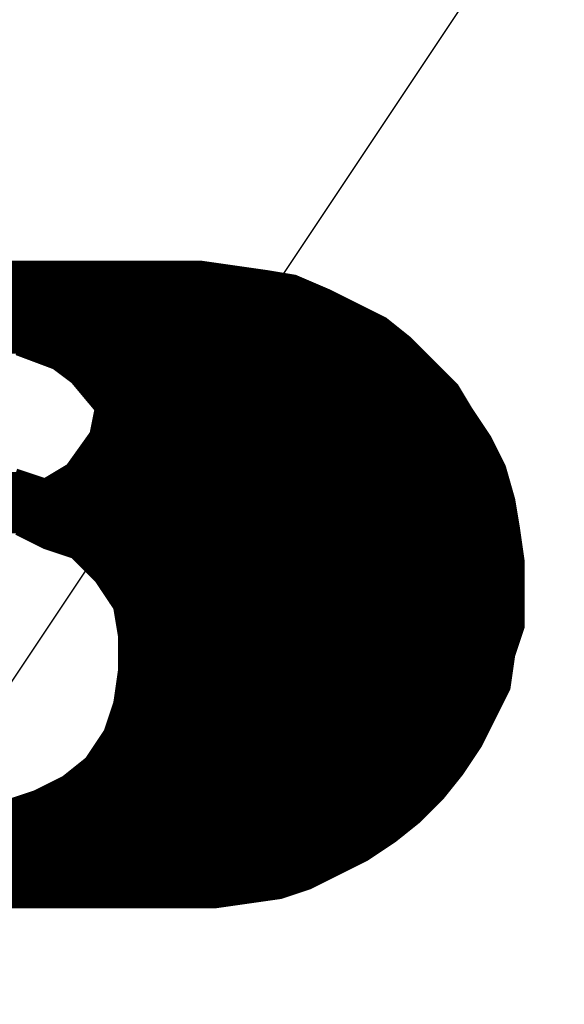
# Model space of a CAD drawing. Extents: x -35 to 35, y -57 to 81.
# Tile 64 of 153: x 8.4 to 9.55, y 1.78 to 3.86. Entities that reach past the tile are written whole.
import ezdxf

# ---------------------------------------------------------------- set-up
doc = ezdxf.new("R2010")
doc.units = 0
doc.layers.add('19', color=53, linetype='CONTINUOUS')
doc.layers.add('21', color=7, linetype='CONTINUOUS')

msp = doc.modelspace()

# ---------------------------------------------------------------- linework, layer by layer
at = {"layer": '19'}
msp.add_line((6.743, 0), (16.903, 15.24), dxfattribs=at)
at = {"layer": '21', "const_width": 0.01}
for points in [[(8.784, 3.347), (6.014, 3.347)], [(6.0185, 3.34), (8.833, 3.34)], [(6.0248, 3.33), (8.903, 3.33)], [(8.854, 3.337), (8.784, 3.347)], [(8.924, 3.327), (8.854, 3.337)], [(6.0312, 3.32), (8.966, 3.32)], [(6.0375, 3.31), (9.0003, 3.31)], [(8.984, 3.317), (8.924, 3.327)], [(9.054, 3.287), (8.984, 3.317)], [(6.0439, 3.3), (9.0237, 3.3)], [(6.0503, 3.29), (9.047, 3.29)], [(9.114, 3.257), (9.054, 3.287)], [(6.0566, 3.28), (9.068, 3.28)], [(6.063, 3.27), (9.088, 3.27)], [(6.0694, 3.26), (9.108, 3.26)], [(6.0757, 3.25), (9.128, 3.25)], [(9.174, 3.227), (9.114, 3.257)], [(6.0821, 3.24), (9.148, 3.24)], [(6.0885, 3.23), (9.168, 3.23)], [(9.224, 3.187), (9.174, 3.227)], [(6.0948, 3.22), (9.1828, 3.22)], [(6.1012, 3.21), (9.1952, 3.21)], [(6.1075, 3.2), (9.2078, 3.2)], [(6.1139, 3.19), (9.2203, 3.19)], [(9.274, 3.137), (9.224, 3.187)], [(6.1203, 3.18), (9.231, 3.18)], [(8.313, 3.17), (9.241, 3.17)], [(8.376, 3.16), (9.251, 3.16)], [(8.394, 3.157), (8.474, 3.127)], [(8.4127, 3.15), (9.261, 3.15)], [(8.4393, 3.14), (9.271, 3.14)], [(8.466, 3.13), (9.281, 3.13)], [(8.474, 3.127), (8.514, 3.097)], [(8.4833, 3.12), (9.291, 3.12)], [(9.324, 3.087), (9.274, 3.137)], [(8.4967, 3.11), (9.301, 3.11)], [(8.51, 3.1), (9.311, 3.1)], [(8.514, 3.097), (8.564, 3.037)], [(8.5198, 3.09), (9.321, 3.09)], [(8.5282, 3.08), (9.3282, 3.08)], [(9.354, 3.037), (9.324, 3.087)], [(8.5365, 3.07), (9.3342, 3.07)], [(8.5448, 3.06), (9.3402, 3.06)], [(8.5532, 3.05), (9.3462, 3.05)], [(8.564, 3.037), (8.554, 2.987)], [(8.5615, 3.04), (9.3522, 3.04)], [(9.394, 2.977), (9.354, 3.037)], [(8.5606, 3.02), (9.3653, 3.02)], [(8.5626, 3.03), (9.3587, 3.03)], [(8.5566, 3), (9.3787, 3)], [(8.5586, 3.01), (9.372, 3.01)], [(8.554, 2.987), (8.504, 2.917)], [(8.549, 2.98), (9.392, 2.98)], [(8.5546, 2.99), (9.3853, 2.99)], [(9.424, 2.917), (9.394, 2.977)], [(8.5347, 2.96), (9.4025, 2.96)], [(8.5419, 2.97), (9.3975, 2.97)], [(8.5204, 2.94), (9.4125, 2.94)], [(8.5276, 2.95), (9.4075, 2.95)], [(8.504, 2.917), (8.454, 2.887)], [(8.5061, 2.92), (9.4225, 2.92)], [(8.5133, 2.93), (9.4175, 2.93)], [(9.444, 2.847), (9.424, 2.917)], [(8.1758, 2.9), (8.415, 2.9)], [(8.1763, 2.89), (8.445, 2.89)], [(8.454, 2.887), (8.394, 2.907)], [(8.459, 2.89), (9.4317, 2.89)], [(8.4757, 2.9), (9.4289, 2.9)], [(8.4923, 2.91), (9.426, 2.91)], [(8.1797, 2.88), (9.4346, 2.88)], [(8.183, 2.87), (9.4374, 2.87)], [(8.1863, 2.86), (9.4403, 2.86)], [(8.1897, 2.85), (9.4431, 2.85)], [(8.193, 2.84), (9.4452, 2.84)], [(8.208, 2.83), (9.4468, 2.83)], [(9.454, 2.787), (9.444, 2.847)], [(8.228, 2.82), (9.4485, 2.82)], [(8.248, 2.81), (9.4502, 2.81)], [(8.2867, 2.8), (9.4518, 2.8)], [(8.3333, 2.79), (9.4535, 2.79)], [(9.464, 2.717), (9.454, 2.787)], [(8.38, 2.78), (9.455, 2.78)], [(8.394, 2.777), (8.454, 2.747)], [(8.408, 2.77), (9.4564, 2.77)], [(8.428, 2.76), (9.4579, 2.76)], [(8.448, 2.75), (9.4593, 2.75)], [(8.454, 2.747), (8.514, 2.727)], [(8.475, 2.74), (9.4607, 2.74)], [(8.505, 2.73), (9.4621, 2.73)], [(8.514, 2.727), (8.564, 2.677)], [(8.521, 2.72), (9.4636, 2.72)], [(8.531, 2.71), (9.464, 2.71)], [(9.464, 2.577), (9.464, 2.717)], [(8.541, 2.7), (9.464, 2.7)], [(8.551, 2.69), (9.464, 2.69)], [(8.561, 2.68), (9.464, 2.68)], [(8.564, 2.677), (8.604, 2.617)], [(8.5687, 2.67), (9.464, 2.67)], [(8.5753, 2.66), (9.464, 2.66)], [(8.582, 2.65), (9.464, 2.65)], [(8.5887, 2.64), (9.464, 2.64)], [(8.5953, 2.63), (9.464, 2.63)], [(8.602, 2.62), (9.464, 2.62)], [(8.604, 2.617), (8.614, 2.557)], [(8.6052, 2.61), (9.464, 2.61)], [(8.6068, 2.6), (9.464, 2.6)], [(8.6085, 2.59), (9.464, 2.59)], [(8.6102, 2.58), (9.464, 2.58)], [(8.6118, 2.57), (9.4617, 2.57)], [(8.6135, 2.56), (9.4583, 2.56)], [(8.614, 2.557), (8.614, 2.487)], [(9.444, 2.517), (9.464, 2.577)], [(8.614, 2.55), (9.455, 2.55)], [(8.614, 2.54), (9.4517, 2.54)], [(8.614, 2.53), (9.4483, 2.53)], [(8.614, 2.52), (9.445, 2.52)], [(9.434, 2.447), (9.444, 2.517)], [(8.614, 2.51), (9.443, 2.51)], [(8.614, 2.5), (9.4416, 2.5)], [(8.614, 2.487), (8.604, 2.417)], [(8.613, 2.48), (9.4387, 2.48)], [(8.614, 2.49), (9.4401, 2.49)], [(8.6101, 2.46), (9.4359, 2.46)], [(8.6116, 2.47), (9.4373, 2.47)], [(8.6073, 2.44), (9.4305, 2.44)], [(8.6087, 2.45), (9.4344, 2.45)], [(9.404, 2.387), (9.434, 2.447)], [(8.604, 2.417), (8.584, 2.357)], [(8.6044, 2.42), (9.4205, 2.42)], [(8.6059, 2.43), (9.4255, 2.43)], [(8.595, 2.39), (9.4055, 2.39)], [(8.5983, 2.4), (9.4105, 2.4)], [(8.6017, 2.41), (9.4155, 2.41)], [(8.5883, 2.37), (9.3955, 2.37)], [(8.5917, 2.38), (9.4005, 2.38)], [(9.374, 2.327), (9.404, 2.387)], [(8.584, 2.357), (8.544, 2.297)], [(8.5793, 2.35), (9.3855, 2.35)], [(8.585, 2.36), (9.3905, 2.36)], [(8.566, 2.33), (9.3755, 2.33)], [(8.5727, 2.34), (9.3805, 2.34)], [(8.5527, 2.31), (9.3627, 2.31)], [(8.5593, 2.32), (9.3693, 2.32)], [(9.334, 2.267), (9.374, 2.327)], [(8.544, 2.297), (8.494, 2.257)], [(8.5352, 2.29), (9.3493, 2.29)], [(8.546, 2.3), (9.356, 2.3)], [(8.5103, 2.27), (9.336, 2.27)], [(8.5228, 2.28), (9.3427, 2.28)], [(9.294, 2.217), (9.334, 2.267)], [(8.494, 2.257), (8.434, 2.227)], [(8.48, 2.25), (9.3204, 2.25)], [(8.4977, 2.26), (9.3284, 2.26)], [(8.434, 2.227), (8.374, 2.207)], [(8.44, 2.23), (9.3044, 2.23)], [(8.46, 2.24), (9.3124, 2.24)], [(8.383, 2.21), (9.287, 2.21)], [(8.413, 2.22), (9.2964, 2.22)], [(9.244, 2.167), (9.294, 2.217)], [(6.1086, 2.19), (9.267, 2.19)], [(8.325, 2.2), (9.277, 2.2)], [(6.1022, 2.17), (9.247, 2.17)], [(6.1054, 2.18), (9.257, 2.18)], [(9.194, 2.127), (9.244, 2.167)], [(6.0959, 2.15), (9.2227, 2.15)], [(6.099, 2.16), (9.2353, 2.16)], [(6.0863, 2.12), (9.1835, 2.12)], [(6.0895, 2.13), (9.1978, 2.13)], [(6.0927, 2.14), (9.2103, 2.14)], [(9.134, 2.087), (9.194, 2.127)], [(6.08, 2.1), (9.1535, 2.1)], [(6.0831, 2.11), (9.1685, 2.11)], [(6.0736, 2.08), (9.12, 2.08)], [(6.0768, 2.09), (9.1385, 2.09)], [(9.074, 2.057), (9.134, 2.087)], [(6.0672, 2.06), (9.08, 2.06)], [(6.0704, 2.07), (9.1, 2.07)], [(9.014, 2.027), (9.074, 2.057)], [(6.0609, 2.04), (9.04, 2.04)], [(6.064, 2.05), (9.06, 2.05)], [(6.0545, 2.02), (8.993, 2.02)], [(6.0577, 2.03), (9.02, 2.03)], [(8.954, 2.007), (9.014, 2.027)], [(6.0481, 2), (8.905, 2)], [(6.0513, 2.01), (8.963, 2.01)], [(8.814, 1.987), (8.884, 1.997)], [(8.884, 1.997), (8.954, 2.007)], [(6.044, 1.987), (8.814, 1.987)], [(6.045, 1.99), (8.835, 1.99)]]:
    msp.add_lwpolyline(points, dxfattribs=at)
at = {"layer": '21', "const_width": 0.005}
for points in [[(8.7844, 3.3495, 1), (8.7836, 3.3445)], [(8.784, 3.3445, 1), (8.784, 3.3495)], [(8.833, 3.3375, 1), (8.833, 3.3425)], [(8.8544, 3.3395, 1), (8.8536, 3.3345)], [(8.8536, 3.3345, 1), (8.8544, 3.3395)], [(8.903, 3.3275, 1), (8.903, 3.3325)], [(8.9244, 3.3295, 1), (8.9236, 3.3245)], [(8.9236, 3.3245, 1), (8.9244, 3.3295)], [(8.966, 3.3175, 1), (8.966, 3.3225)], [(8.985, 3.3193, 1), (8.983, 3.3147)], [(8.9836, 3.3145, 1), (8.9844, 3.3195)], [(9.0003, 3.3075, 1), (9.0003, 3.3125)], [(9.0237, 3.2975, 1), (9.0237, 3.3025)], [(9.047, 3.2875, 1), (9.047, 3.2925)], [(9.0551, 3.2892, 1), (9.0529, 3.2848)], [(9.053, 3.2847, 1), (9.055, 3.2893)], [(9.068, 3.2775, 1), (9.068, 3.2825)], [(9.088, 3.2675, 1), (9.088, 3.2725)], [(9.108, 3.2575, 1), (9.108, 3.2625)], [(9.1151, 3.2592, 1), (9.1129, 3.2548)], [(9.1129, 3.2548, 1), (9.1151, 3.2592)], [(9.128, 3.2475, 1), (9.128, 3.2525)], [(9.148, 3.2375, 1), (9.148, 3.2425)], [(9.168, 3.2275, 1), (9.168, 3.2325)], [(9.1756, 3.229, 1), (9.1724, 3.225)], [(9.1729, 3.2248, 1), (9.1751, 3.2292)], [(9.1828, 3.2175, 1), (9.1828, 3.2225)], [(9.1952, 3.2075, 1), (9.1952, 3.2125)], [(9.2078, 3.1975, 1), (9.2078, 3.2025)], [(9.2203, 3.1875, 1), (9.2203, 3.1925)], [(9.2258, 3.1888, 1), (9.2222, 3.1852)], [(9.2224, 3.185, 1), (9.2256, 3.189)], [(9.231, 3.1775, 1), (9.231, 3.1825)], [(9.241, 3.1675, 1), (9.241, 3.1725)], [(8.4127, 3.1525, 1), (8.4127, 3.1475)], [(8.4393, 3.1425, 1), (8.4393, 3.1375)], [(9.251, 3.1575, 1), (9.251, 3.1625)], [(9.261, 3.1475, 1), (9.261, 3.1525)], [(9.271, 3.1375, 1), (9.271, 3.1425)], [(8.466, 3.1325, 1), (8.466, 3.1275)], [(8.4755, 3.129, 1), (8.4725, 3.125)], [(8.4731, 3.1247, 1), (8.4749, 3.1293)], [(8.4833, 3.1225, 1), (8.4833, 3.1175)], [(9.2758, 3.1388, 1), (9.2722, 3.1352)], [(9.2722, 3.1352, 1), (9.2758, 3.1388)], [(9.281, 3.1275, 1), (9.281, 3.1325)], [(9.291, 3.1175, 1), (9.291, 3.1225)], [(8.4967, 3.1125, 1), (8.4967, 3.1075)], [(8.51, 3.1025, 1), (8.51, 3.0975)], [(9.301, 3.1075, 1), (9.301, 3.1125)], [(9.311, 3.0975, 1), (9.311, 3.1025)], [(8.5159, 3.0986, 1), (8.5121, 3.0954)], [(8.5125, 3.095, 1), (8.5155, 3.099)], [(8.5198, 3.0925, 1), (8.5198, 3.0875)], [(8.5282, 3.0825, 1), (8.5282, 3.0775)], [(9.321, 3.0875, 1), (9.321, 3.0925)], [(9.3261, 3.0883, 1), (9.3219, 3.0857)], [(9.3222, 3.0852, 1), (9.3258, 3.0888)], [(9.3282, 3.0775, 1), (9.3282, 3.0825)], [(8.5365, 3.0725, 1), (8.5365, 3.0675)], [(8.5448, 3.0625, 1), (8.5448, 3.0575)], [(9.3342, 3.0675, 1), (9.3342, 3.0725)], [(9.3402, 3.0575, 1), (9.3402, 3.0625)], [(8.5532, 3.0525, 1), (8.5532, 3.0475)], [(8.5615, 3.0425, 1), (8.5615, 3.0375)], [(8.5665, 3.0365, 1), (8.5615, 3.0375)], [(8.5621, 3.0354, 1), (8.5659, 3.0386)], [(9.3462, 3.0475, 1), (9.3462, 3.0525)], [(9.3561, 3.0384, 1), (9.3519, 3.0356)], [(9.3519, 3.0357, 1), (9.3561, 3.0383)], [(9.3522, 3.0375, 1), (9.3522, 3.0425)], [(8.5606, 3.0225, 1), (8.5606, 3.0175)], [(8.5626, 3.0325, 1), (8.5626, 3.0275)], [(9.3587, 3.0275, 1), (9.3587, 3.0325)], [(9.3653, 3.0175, 1), (9.3653, 3.0225)], [(8.5566, 3.0025, 1), (8.5566, 2.9975)], [(8.5586, 3.0125, 1), (8.5586, 3.0075)], [(9.372, 3.0075, 1), (9.372, 3.0125)], [(9.3787, 2.9975, 1), (9.3787, 3.0025)], [(8.549, 2.9825, 1), (8.549, 2.9775)], [(8.5515, 2.9875, 1), (8.5565, 2.9865)], [(8.556, 2.9855, 1), (8.552, 2.9885)], [(8.5546, 2.9925, 1), (8.5546, 2.9875)], [(9.3853, 2.9875, 1), (9.3853, 2.9925)], [(9.3962, 2.9781, 1), (9.3918, 2.9759)], [(9.3919, 2.9756, 1), (9.3961, 2.9784)], [(9.392, 2.9775, 1), (9.392, 2.9825)], [(8.5347, 2.9625, 1), (8.5347, 2.9575)], [(8.5419, 2.9725, 1), (8.5419, 2.9675)], [(9.3975, 2.9675, 1), (9.3975, 2.9725)], [(9.4025, 2.9575, 1), (9.4025, 2.9625)], [(8.5204, 2.9425, 1), (8.5204, 2.9375)], [(8.5276, 2.9525, 1), (8.5276, 2.9475)], [(9.4075, 2.9475, 1), (9.4075, 2.9525)], [(9.4125, 2.9375, 1), (9.4125, 2.9425)], [(8.502, 2.9185, 1), (8.506, 2.9155)], [(8.5053, 2.9149, 1), (8.5027, 2.9191)], [(8.5061, 2.9225, 1), (8.5061, 2.9175)], [(8.5133, 2.9325, 1), (8.5133, 2.9275)], [(9.4175, 2.9275, 1), (9.4175, 2.9325)], [(9.4264, 2.9177, 1), (9.4216, 2.9163)], [(9.4218, 2.9159, 1), (9.4262, 2.9181)], [(9.4225, 2.9175, 1), (9.4225, 2.9225)], [(8.415, 2.8975, 1), (8.415, 2.9025)], [(8.445, 2.8875, 1), (8.445, 2.8925)], [(8.459, 2.8925, 1), (8.459, 2.8875)], [(8.4757, 2.9025, 1), (8.4757, 2.8975)], [(8.4923, 2.9125, 1), (8.4923, 2.9075)], [(9.426, 2.9075, 1), (9.426, 2.9125)], [(9.4289, 2.8975, 1), (9.4289, 2.9025)], [(9.4317, 2.8875, 1), (9.4317, 2.8925)], [(8.4527, 2.8891, 1), (8.4553, 2.8849)], [(8.4532, 2.8846, 1), (8.4548, 2.8894)], [(9.4346, 2.8775, 1), (9.4346, 2.8825)], [(9.4374, 2.8675, 1), (9.4374, 2.8725)], [(9.4403, 2.8575, 1), (9.4403, 2.8625)], [(9.4431, 2.8475, 1), (9.4431, 2.8525)], [(9.4465, 2.8474, 1), (9.4415, 2.8466)], [(9.4416, 2.8463, 1), (9.4464, 2.8477)], [(9.4452, 2.8375, 1), (9.4452, 2.8425)], [(9.4468, 2.8275, 1), (9.4468, 2.8325)], [(9.4485, 2.8175, 1), (9.4485, 2.8225)], [(9.4502, 2.8075, 1), (9.4502, 2.8125)], [(9.4565, 2.7874, 1), (9.4515, 2.7866)], [(9.4518, 2.7975, 1), (9.4518, 2.8025)], [(9.4535, 2.7875, 1), (9.4535, 2.7925)], [(8.408, 2.7725, 1), (8.408, 2.7675)], [(9.4515, 2.7866, 1), (9.4565, 2.7874)], [(9.455, 2.7775, 1), (9.455, 2.7825)], [(9.4564, 2.7675, 1), (9.4564, 2.7725)], [(8.428, 2.7625, 1), (8.428, 2.7575)], [(8.448, 2.7525, 1), (8.448, 2.7475)], [(8.4548, 2.7494, 1), (8.4532, 2.7446)], [(8.4529, 2.7448, 1), (8.4551, 2.7492)], [(9.4579, 2.7575, 1), (9.4579, 2.7625)], [(9.4593, 2.7475, 1), (9.4593, 2.7525)], [(8.475, 2.7425, 1), (8.475, 2.7375)], [(8.505, 2.7325, 1), (8.505, 2.7275)], [(8.5158, 2.7288, 1), (8.5122, 2.7252)], [(8.5132, 2.7246, 1), (8.5148, 2.7294)], [(9.4607, 2.7375, 1), (9.4607, 2.7425)], [(9.4621, 2.7275, 1), (9.4621, 2.7325)], [(8.521, 2.7225, 1), (8.521, 2.7175)], [(8.531, 2.7125, 1), (8.531, 2.7075)], [(9.4665, 2.717, 1), (9.4615, 2.717)], [(9.4615, 2.7166, 1), (9.4665, 2.7174)], [(9.4636, 2.7175, 1), (9.4636, 2.7225)], [(9.464, 2.7075, 1), (9.464, 2.7125)], [(8.541, 2.7025, 1), (8.541, 2.6975)], [(8.551, 2.6925, 1), (8.551, 2.6875)], [(9.464, 2.6975, 1), (9.464, 2.7025)], [(9.464, 2.6875, 1), (9.464, 2.6925)], [(8.561, 2.6825, 1), (8.561, 2.6775)], [(8.5661, 2.6784, 1), (8.5619, 2.6756)], [(8.5622, 2.6752, 1), (8.5658, 2.6788)], [(8.5687, 2.6725, 1), (8.5687, 2.6675)], [(9.464, 2.6775, 1), (9.464, 2.6825)], [(9.464, 2.6675, 1), (9.464, 2.6725)], [(8.5753, 2.6625, 1), (8.5753, 2.6575)], [(8.582, 2.6525, 1), (8.582, 2.6475)], [(8.5887, 2.6425, 1), (8.5887, 2.6375)], [(9.464, 2.6575, 1), (9.464, 2.6625)], [(9.464, 2.6475, 1), (9.464, 2.6525)], [(9.464, 2.6375, 1), (9.464, 2.6425)], [(8.5953, 2.6325, 1), (8.5953, 2.6275)], [(8.602, 2.6225, 1), (8.602, 2.6175)], [(9.464, 2.6275, 1), (9.464, 2.6325)], [(9.464, 2.6175, 1), (9.464, 2.6225)], [(8.6065, 2.6174, 1), (8.6015, 2.6166)], [(8.6019, 2.6156, 1), (8.6061, 2.6184)], [(8.6052, 2.6125, 1), (8.6052, 2.6075)], [(8.6068, 2.6025, 1), (8.6068, 2.5975)], [(9.464, 2.6075, 1), (9.464, 2.6125)], [(9.464, 2.5975, 1), (9.464, 2.6025)], [(8.6085, 2.5925, 1), (8.6085, 2.5875)], [(8.6102, 2.5825, 1), (8.6102, 2.5775)], [(9.464, 2.5875, 1), (9.464, 2.5925)], [(9.464, 2.5775, 1), (9.464, 2.5825)], [(8.6118, 2.5725, 1), (8.6118, 2.5675)], [(8.6135, 2.5625, 1), (8.6135, 2.5575)], [(8.6165, 2.557, 1), (8.6115, 2.557)], [(9.4583, 2.5575, 1), (9.4583, 2.5625)], [(9.4615, 2.577, 1), (9.4665, 2.577)], [(9.4664, 2.5762, 1), (9.4616, 2.5778)], [(9.4617, 2.5675, 1), (9.4617, 2.5725)], [(8.6115, 2.5566, 1), (8.6165, 2.5574)], [(8.614, 2.5525, 1), (8.614, 2.5475)], [(8.614, 2.5425, 1), (8.614, 2.5375)], [(9.4517, 2.5375, 1), (9.4517, 2.5425)], [(9.455, 2.5475, 1), (9.455, 2.5525)], [(8.614, 2.5325, 1), (8.614, 2.5275)], [(8.614, 2.5225, 1), (8.614, 2.5175)], [(9.4465, 2.5166, 1), (9.4415, 2.5174)], [(9.4416, 2.5178, 1), (9.4464, 2.5162)], [(9.445, 2.5175, 1), (9.445, 2.5225)], [(9.4483, 2.5275, 1), (9.4483, 2.5325)], [(8.614, 2.5125, 1), (8.614, 2.5075)], [(8.614, 2.5025, 1), (8.614, 2.4975)], [(9.4416, 2.4975, 1), (9.4416, 2.5025)], [(9.443, 2.5075, 1), (9.443, 2.5125)], [(8.613, 2.4825, 1), (8.613, 2.4775)], [(8.614, 2.4925, 1), (8.614, 2.4875)], [(8.6165, 2.4866, 1), (8.6115, 2.4874)], [(8.6115, 2.487, 1), (8.6165, 2.487)], [(9.4387, 2.4775, 1), (9.4387, 2.4825)], [(9.4401, 2.4875, 1), (9.4401, 2.4925)], [(8.6101, 2.4625, 1), (8.6101, 2.4575)], [(8.6116, 2.4725, 1), (8.6116, 2.4675)], [(9.4359, 2.4575, 1), (9.4359, 2.4625)], [(9.4373, 2.4675, 1), (9.4373, 2.4725)], [(8.6073, 2.4425, 1), (8.6073, 2.4375)], [(8.6087, 2.4525, 1), (8.6087, 2.4475)], [(9.4305, 2.4375, 1), (9.4305, 2.4425)], [(9.4315, 2.4474, 1), (9.4365, 2.4466)], [(9.4362, 2.4459, 1), (9.4318, 2.4481)], [(9.4344, 2.4475, 1), (9.4344, 2.4525)], [(8.6015, 2.4174, 1), (8.6065, 2.4166)], [(8.6064, 2.4162, 1), (8.6016, 2.4178)], [(8.6044, 2.4225, 1), (8.6044, 2.4175)], [(8.6059, 2.4325, 1), (8.6059, 2.4275)], [(9.4205, 2.4175, 1), (9.4205, 2.4225)], [(9.4255, 2.4275, 1), (9.4255, 2.4325)], [(8.595, 2.3925, 1), (8.595, 2.3875)], [(8.5983, 2.4025, 1), (8.5983, 2.3975)], [(8.6017, 2.4125, 1), (8.6017, 2.4075)], [(9.4055, 2.3875, 1), (9.4055, 2.3925)], [(9.4105, 2.3975, 1), (9.4105, 2.4025)], [(9.4155, 2.4075, 1), (9.4155, 2.4125)], [(8.5883, 2.3725, 1), (8.5883, 2.3675)], [(8.5917, 2.3825, 1), (8.5917, 2.3775)], [(9.3955, 2.3675, 1), (9.3955, 2.3725)], [(9.4005, 2.3775, 1), (9.4005, 2.3825)], [(9.4018, 2.3881, 1), (9.4062, 2.3859)], [(9.4062, 2.3859, 1), (9.4018, 2.3881)], [(8.5793, 2.3525, 1), (8.5793, 2.3475)], [(8.5816, 2.3578, 1), (8.5864, 2.3562)], [(8.5861, 2.3556, 1), (8.5819, 2.3584)], [(8.585, 2.3625, 1), (8.585, 2.3575)], [(9.3855, 2.3475, 1), (9.3855, 2.3525)], [(9.3905, 2.3575, 1), (9.3905, 2.3625)], [(8.566, 2.3325, 1), (8.566, 2.3275)], [(8.5727, 2.3425, 1), (8.5727, 2.3375)], [(9.3755, 2.3275, 1), (9.3755, 2.3325)], [(9.3805, 2.3375, 1), (9.3805, 2.3425)], [(8.5527, 2.3125, 1), (8.5527, 2.3075)], [(8.5593, 2.3225, 1), (8.5593, 2.3175)], [(9.3627, 2.3075, 1), (9.3627, 2.3125)], [(9.3693, 2.3175, 1), (9.3693, 2.3225)], [(9.3718, 2.3281, 1), (9.3762, 2.3259)], [(9.3761, 2.3256, 1), (9.3719, 2.3284)], [(8.5352, 2.2925, 1), (8.5352, 2.2875)], [(8.5419, 2.2984, 1), (8.5461, 2.2956)], [(8.5456, 2.295, 1), (8.5424, 2.299)], [(8.546, 2.3025, 1), (8.546, 2.2975)], [(9.3493, 2.2875, 1), (9.3493, 2.2925)], [(9.356, 2.2975, 1), (9.356, 2.3025)], [(8.5103, 2.2725, 1), (8.5103, 2.2675)], [(8.5228, 2.2825, 1), (8.5228, 2.2775)], [(9.3319, 2.2684, 1), (9.3361, 2.2656)], [(9.336, 2.2654, 1), (9.332, 2.2686)], [(9.336, 2.2675, 1), (9.336, 2.2725)], [(9.3427, 2.2775, 1), (9.3427, 2.2825)], [(8.48, 2.2525, 1), (8.48, 2.2475)], [(8.4924, 2.259, 1), (8.4956, 2.255)], [(8.4951, 2.2548, 1), (8.4929, 2.2592)], [(8.4977, 2.2625, 1), (8.4977, 2.2575)], [(9.3204, 2.2475, 1), (9.3204, 2.2525)], [(9.3284, 2.2575, 1), (9.3284, 2.2625)], [(8.4329, 2.2292, 1), (8.4351, 2.2248)], [(8.4348, 2.2246, 1), (8.4332, 2.2294)], [(8.44, 2.2325, 1), (8.44, 2.2275)], [(8.46, 2.2425, 1), (8.46, 2.2375)], [(9.3044, 2.2275, 1), (9.3044, 2.2325)], [(9.3124, 2.2375, 1), (9.3124, 2.2425)], [(8.413, 2.2225, 1), (8.413, 2.2175)], [(9.287, 2.2075, 1), (9.287, 2.2125)], [(9.292, 2.2186, 1), (9.296, 2.2154)], [(9.2958, 2.2152, 1), (9.2922, 2.2188)], [(9.2964, 2.2175, 1), (9.2964, 2.2225)], [(9.267, 2.1875, 1), (9.267, 2.1925)], [(9.277, 2.1975, 1), (9.277, 2.2025)], [(9.2422, 2.1688, 1), (9.2458, 2.1652)], [(9.2456, 2.165, 1), (9.2424, 2.169)], [(9.247, 2.1675, 1), (9.247, 2.1725)], [(9.257, 2.1775, 1), (9.257, 2.1825)], [(9.2227, 2.1475, 1), (9.2227, 2.1525)], [(9.2353, 2.1575, 1), (9.2353, 2.1625)], [(9.1835, 2.1175, 1), (9.1835, 2.1225)], [(9.1924, 2.129, 1), (9.1956, 2.125)], [(9.1954, 2.1249, 1), (9.1926, 2.1291)], [(9.1978, 2.1275, 1), (9.1978, 2.1325)], [(9.2103, 2.1375, 1), (9.2103, 2.1425)], [(9.1535, 2.0975, 1), (9.1535, 2.1025)], [(9.1685, 2.1075, 1), (9.1685, 2.1125)], [(9.12, 2.0775, 1), (9.12, 2.0825)], [(9.1326, 2.0891, 1), (9.1354, 2.0849)], [(9.1351, 2.0848, 1), (9.1329, 2.0892)], [(9.1385, 2.0875, 1), (9.1385, 2.0925)], [(9.0751, 2.0548, 1), (9.0729, 2.0592)], [(9.08, 2.0575, 1), (9.08, 2.0625)], [(9.1, 2.0675, 1), (9.1, 2.0725)], [(9.04, 2.0375, 1), (9.04, 2.0425)], [(9.06, 2.0475, 1), (9.06, 2.0525)], [(9.0729, 2.0592, 1), (9.0751, 2.0548)], [(8.993, 2.0175, 1), (8.993, 2.0225)], [(9.0129, 2.0292, 1), (9.0151, 2.0248)], [(9.0148, 2.0246, 1), (9.0132, 2.0294)], [(9.02, 2.0275, 1), (9.02, 2.0325)], [(8.8836, 1.9995, 1), (8.8844, 1.9945)], [(8.8844, 1.9945, 1), (8.8836, 1.9995)], [(8.905, 1.9975, 1), (8.905, 2.0025)], [(8.9532, 2.0094, 1), (8.9548, 2.0046)], [(8.9544, 2.0045, 1), (8.9536, 2.0095)], [(8.963, 2.0075, 1), (8.963, 2.0125)], [(8.8136, 1.9895, 1), (8.8144, 1.9845)], [(8.814, 1.9845, 1), (8.814, 1.9895)], [(8.835, 1.9875, 1), (8.835, 1.9925)]]:
    msp.add_lwpolyline(points, format="xyb", dxfattribs=at)

doc.saveas('drawing.dxf')
